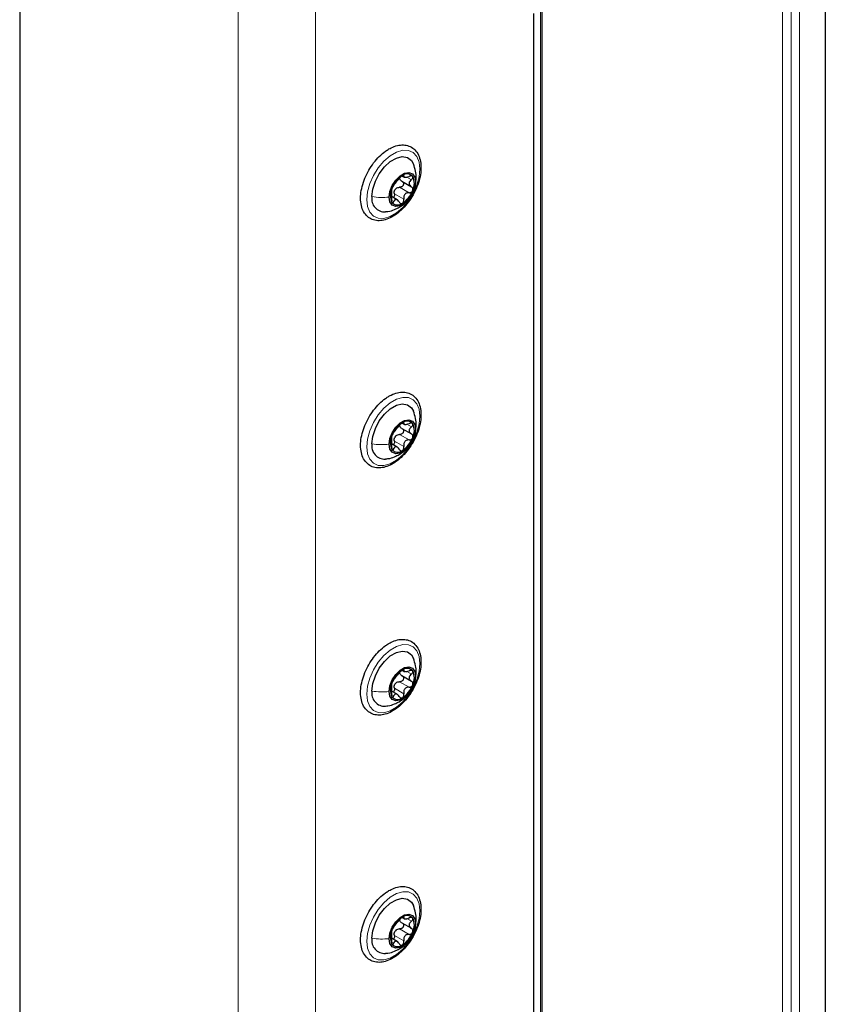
# Paper-space layout 'Blatt2' of a CAD drawing. Header units: millimetres. Extents: x 5 to 418, y 2 to 292.
# Tile 103 of 124: x 305 to 327, y 180 to 208. Entities that reach past the tile are written whole.
import ezdxf

# ---------------------------------------------------------------- set-up
doc = ezdxf.new("R2010")
doc.units = ezdxf.units.MM

psp = doc.layouts.new('Blatt2')

# ---------------------------------------------------------------- linework, layer by layer
at = {"color": 7, "linetype": 'Continuous', "lineweight": 25}
for p, q in [((305.144, 216.551), (305.144, 85.904)), ((327.3, 213.495), (327.3, 132.113)), ((319.511, 127.521), (319.511, 208.788)), ((319.286, 128.111), (319.286, 207.7)), ((315.653, 203.081), (315.915, 202.93)), ((315.664, 203.224), (315.713, 203.196)), ((315.523, 202.569), (315.373, 202.656)), ((315.897, 202.668), (315.919, 202.707)), ((315.653, 196.277), (315.915, 196.126)), ((315.664, 196.42), (315.713, 196.392)), ((315.523, 195.764), (315.373, 195.851)), ((315.897, 195.863), (315.919, 195.903)), ((315.653, 189.472), (315.915, 189.321)), ((315.658, 189.619), (315.713, 189.587)), ((315.523, 188.96), (315.373, 189.047)), ((315.897, 189.059), (315.919, 189.098)), ((315.653, 182.668), (315.915, 182.517)), ((315.664, 182.811), (315.713, 182.783)), ((315.523, 182.155), (315.373, 182.242)), ((315.897, 182.254), (315.919, 182.294))]:
    psp.add_line(p, q, dxfattribs=at)
at = {"color": 7, "linetype": 'Continuous', "lineweight": 18}
for p, q in [((311.154, 213.761), (311.154, 81.754)), ((313.275, 213.761), (313.275, 81.754)), ((326.121, 131.705), (326.121, 213.087)), ((326.357, 213.087), (326.357, 131.705)), ((326.593, 213.087), (326.593, 131.705)), ((327.3, 96.321), (327.3, 212.95)), ((319.463, 127.453), (319.463, 208.76)), ((315.683, 203.242), (315.707, 203.228)), ((315.79, 203.196), (315.917, 203.123)), ((316.045, 203.175), (316.031, 203.063)), ((315.448, 202.732), (315.707, 202.583)), ((315.593, 202.913), (315.852, 202.764)), ((315.367, 202.56), (315.433, 202.522)), ((315.683, 196.437), (315.707, 196.423)), ((315.79, 196.392), (315.917, 196.319)), ((316.045, 196.37), (316.031, 196.259)), ((315.593, 196.109), (315.852, 195.959)), ((315.367, 195.755), (315.433, 195.717)), ((315.448, 195.928), (315.707, 195.778)), ((315.683, 189.633), (315.707, 189.619)), ((315.79, 189.587), (315.917, 189.514)), ((316.045, 189.566), (316.031, 189.454)), ((315.593, 189.304), (315.852, 189.155)), ((315.367, 188.951), (315.433, 188.913)), ((315.448, 189.123), (315.707, 188.974)), ((315.683, 182.828), (315.707, 182.814)), ((315.79, 182.783), (315.917, 182.71)), ((316.045, 182.761), (316.031, 182.65)), ((315.593, 182.5), (315.852, 182.35)), ((315.367, 182.146), (315.433, 182.108)), ((315.448, 182.319), (315.707, 182.169))]:
    psp.add_line(p, q, dxfattribs=at)
at = {"color": 7, "linetype": 'Continuous', "lineweight": 18, "flags": 128}
for points in [[(316.151, 203.418), (316.13, 203.204), (316.067, 202.978), (315.967, 202.753), (315.835, 202.542), (315.679, 202.357), (315.508, 202.21), (315.332, 202.108), (315.161, 202.058), (315.005, 202.063), (314.873, 202.121), (314.773, 202.231), (314.711, 202.385), (314.69, 202.575), (314.711, 202.789), (314.773, 203.015), (314.873, 203.24), (315.005, 203.451), (315.161, 203.636), (315.332, 203.783), (315.508, 203.885), (315.679, 203.935), (315.835, 203.931), (315.967, 203.872), (316.067, 203.762), (316.13, 203.608), (316.151, 203.418)], [(316.151, 196.614), (316.13, 196.4), (316.067, 196.173), (315.967, 195.948), (315.835, 195.737), (315.679, 195.553), (315.508, 195.405), (315.332, 195.304), (315.161, 195.254), (315.005, 195.258), (314.873, 195.317), (314.773, 195.426), (314.711, 195.581), (314.69, 195.77), (314.711, 195.984), (314.773, 196.211), (314.873, 196.436), (315.005, 196.647), (315.161, 196.831), (315.332, 196.979), (315.508, 197.081), (315.679, 197.131), (315.835, 197.126), (315.967, 197.067), (316.067, 196.958), (316.13, 196.804), (316.151, 196.614)], [(316.151, 189.809), (316.13, 189.595), (316.067, 189.369), (315.967, 189.144), (315.835, 188.933), (315.679, 188.748), (315.508, 188.601), (315.332, 188.499), (315.161, 188.449), (315.005, 188.454), (314.873, 188.512), (314.773, 188.622), (314.711, 188.776), (314.69, 188.966), (314.711, 189.18), (314.773, 189.406), (314.873, 189.631), (315.005, 189.842), (315.161, 190.027), (315.332, 190.174), (315.508, 190.276), (315.679, 190.326), (315.835, 190.322), (315.967, 190.263), (316.067, 190.153), (316.13, 189.999), (316.151, 189.809)], [(316.151, 183.005), (316.13, 182.791), (316.067, 182.564), (315.967, 182.339), (315.835, 182.128), (315.679, 181.944), (315.508, 181.796), (315.332, 181.695), (315.161, 181.645), (315.005, 181.649), (314.873, 181.708), (314.773, 181.817), (314.711, 181.972), (314.69, 182.161), (314.711, 182.375), (314.773, 182.602), (314.873, 182.827), (315.005, 183.038), (315.161, 183.222), (315.332, 183.37), (315.508, 183.471), (315.679, 183.522), (315.835, 183.517), (315.967, 183.458), (316.067, 183.349), (316.13, 183.195), (316.151, 183.005)]]:
    psp.add_lwpolyline(points, dxfattribs=at)
at = {"color": 7, "linetype": 'Continuous', "lineweight": 25, "flags": 128}
for points in [[(314.831, 202.656), (314.855, 202.862), (314.925, 203.078), (315.034, 203.288), (315.176, 203.474), (315.336, 203.622), (315.504, 203.718), (315.665, 203.757), (315.806, 203.734), (315.916, 203.651), (315.972, 203.554)], [(315.305, 202.644), (315.327, 202.8), (315.39, 202.963), (315.486, 203.112), (315.605, 203.23), (315.731, 203.303), (315.849, 203.321), (315.946, 203.284), (316.009, 203.194), (316.031, 203.063)], [(316.031, 203.063), (316.009, 202.907), (315.946, 202.745), (315.849, 202.595), (315.731, 202.477), (315.605, 202.405), (315.486, 202.386), (315.39, 202.424), (315.327, 202.513), (315.305, 202.644)], [(314.831, 195.852), (314.855, 196.057), (314.925, 196.274), (315.034, 196.484), (315.176, 196.67), (315.336, 196.817), (315.504, 196.914), (315.665, 196.952), (315.806, 196.929), (315.916, 196.846), (315.972, 196.75)], [(315.305, 195.84), (315.327, 195.996), (315.39, 196.158), (315.486, 196.307), (315.605, 196.426), (315.731, 196.498), (315.849, 196.517), (315.946, 196.479), (316.009, 196.389), (316.031, 196.259)], [(316.031, 196.259), (316.009, 196.103), (315.946, 195.94), (315.849, 195.791), (315.731, 195.673), (315.605, 195.6), (315.486, 195.581), (315.39, 195.619), (315.327, 195.709), (315.305, 195.84)], [(314.831, 189.047), (314.855, 189.253), (314.925, 189.469), (315.034, 189.679), (315.176, 189.865), (315.336, 190.013), (315.504, 190.109), (315.665, 190.148), (315.806, 190.125), (315.916, 190.042), (315.972, 189.945)], [(315.305, 189.035), (315.327, 189.191), (315.39, 189.354), (315.486, 189.503), (315.605, 189.621), (315.731, 189.694), (315.849, 189.712), (315.946, 189.675), (316.009, 189.585), (316.031, 189.454)], [(316.031, 189.454), (316.009, 189.298), (315.946, 189.136), (315.849, 188.986), (315.731, 188.868), (315.605, 188.796), (315.486, 188.777), (315.39, 188.815), (315.327, 188.904), (315.305, 189.035)], [(314.831, 182.243), (314.855, 182.448), (314.925, 182.665), (315.034, 182.875), (315.176, 183.061), (315.336, 183.208), (315.504, 183.305), (315.665, 183.343), (315.806, 183.32), (315.916, 183.237), (315.972, 183.141)], [(315.305, 182.231), (315.327, 182.387), (315.39, 182.549), (315.486, 182.698), (315.605, 182.817), (315.731, 182.889), (315.849, 182.908), (315.946, 182.87), (316.009, 182.78), (316.031, 182.65)], [(316.031, 182.65), (316.009, 182.494), (315.946, 182.331), (315.849, 182.182), (315.731, 182.064), (315.605, 181.991), (315.486, 181.972), (315.39, 182.01), (315.327, 182.1), (315.305, 182.231)]]:
    psp.add_lwpolyline(points, dxfattribs=at)
at = {"color": 7, "linetype": 'Continuous', "lineweight": 25}
for centre, radius, start, end in [((315.798, 203.076), 0.205, 40.5328, 129.2482), ((316.054, 202.632), 0.716, 122.638, 159.7729), ((315.573, 203.019), 0.426, 333.4364, 26.5636), ((315.763, 202.689), 0.426, 153.4364, 206.5636), ((315.68, 202.699), 0.263, 135.2838, 147.1271), ((315.282, 203.076), 0.716, 302.638, 339.7729), ((315.181, 202.593), 0.355, 169.7453, 273.6168), ((315.538, 202.632), 0.205, 220.5328, 309.2482), ((316.054, 195.827), 0.716, 122.638, 159.7729), ((315.798, 196.271), 0.205, 40.5328, 129.2482), ((315.573, 196.214), 0.426, 333.4364, 26.5636), ((315.763, 195.884), 0.426, 153.4364, 206.5636), ((315.68, 195.895), 0.263, 135.2838, 147.1271), ((315.282, 196.271), 0.716, 302.638, 339.7729), ((315.181, 195.789), 0.355, 169.7453, 273.6168), ((315.538, 195.827), 0.205, 220.5328, 309.2482), ((316.054, 189.023), 0.716, 122.638, 159.7729), ((315.798, 189.467), 0.205, 40.5328, 129.2482), ((315.573, 189.41), 0.426, 333.4364, 26.5636), ((315.763, 189.08), 0.426, 153.4364, 206.5636), ((315.68, 189.09), 0.263, 135.2838, 147.1271), ((315.282, 189.467), 0.716, 302.638, 339.7729), ((315.181, 188.984), 0.355, 169.7453, 273.6168), ((315.538, 189.023), 0.205, 220.5328, 309.2482), ((316.054, 182.218), 0.716, 122.638, 159.7729), ((315.798, 182.662), 0.205, 40.5328, 129.2482), ((315.573, 182.605), 0.426, 333.4364, 26.5636), ((315.763, 182.275), 0.426, 153.4364, 206.5636), ((315.68, 182.286), 0.263, 135.2838, 147.1271), ((315.282, 182.662), 0.716, 302.638, 339.7729), ((315.181, 182.18), 0.355, 169.7453, 273.6168), ((315.538, 182.218), 0.205, 220.5328, 309.2482)]:
    psp.add_arc(centre, radius, start, end, dxfattribs=at)
for points, knots in [([(315.3, 203.968), (315.268, 203.948), (315.177, 203.892), (315.032, 203.768), (314.875, 203.589), (314.739, 203.384), (314.631, 203.164), (314.556, 202.938), (314.517, 202.716), (314.517, 202.507), (314.559, 202.32), (314.643, 202.166), (314.764, 202.056), (314.911, 201.997), (315.072, 201.989), (315.242, 202.027), (315.418, 202.111), (315.593, 202.239), (315.758, 202.404), (315.904, 202.599), (316.024, 202.813), (316.115, 203.038), (316.17, 203.263), (316.187, 203.479), (316.163, 203.677), (316.098, 203.846), (315.992, 203.977), (315.854, 204.058), (315.699, 204.088), (315.532, 204.07), (315.397, 204.022), (315.32, 203.979), (315.3, 203.968)], [0, 0, 0, 0, 0.018673, 0.053858, 0.088978, 0.124026, 0.159069, 0.19418, 0.229444, 0.26495, 0.300703, 0.336174, 0.3704, 0.403215, 0.435664, 0.4689, 0.503345, 0.538446, 0.573603, 0.608677, 0.643711, 0.678787, 0.713972, 0.749363, 0.785021, 0.82072, 0.8556, 0.888944, 0.92147, 0.95423, 0.98818, 1, 1, 1, 1]), ([(316.049, 203.174), (316.046, 203.235), (316.04, 203.364), (315.995, 203.489), (315.971, 203.556)], [0, 0, 0, 0, 0.4693672, 1, 1, 1, 1]), ([(315.433, 202.973), (315.44, 202.982), (315.452, 202.996), (315.475, 203.027), (315.495, 203.053), (315.518, 203.08), (315.548, 203.116), (315.566, 203.138), (315.578, 203.154)], [0, 0, 0, 0, 0.249219, 0.374357, 0.498947, 0.62402, 0.749767, 1, 1, 1, 1]), ([(315.668, 203.235), (315.66, 203.23), (315.643, 203.219), (315.618, 203.197), (315.595, 203.174), (315.584, 203.16), (315.578, 203.154)], [0, 0, 0, 0, 0.2499898, 0.4996108, 0.7491272, 1, 1, 1, 1]), ([(315.657, 203.079), (315.665, 203.074), (315.681, 203.063), (315.697, 203.038), (315.702, 203.009), (315.696, 202.978), (315.679, 202.949), (315.654, 202.928), (315.624, 202.915), (315.603, 202.914), (315.593, 202.913)], [0, 0, 0, 0, 0.125212, 0.249468, 0.37431, 0.49905, 0.623887, 0.749382, 0.874437, 1, 1, 1, 1]), ([(315.657, 203.079), (315.643, 203.088), (315.615, 203.106), (315.602, 203.135), (315.596, 203.149)], [0, 0, 0, 0, 0.500609, 1, 1, 1, 1]), ([(315.707, 203.228), (315.708, 203.232), (315.711, 203.241), (315.704, 203.247), (315.69, 203.246), (315.675, 203.239), (315.668, 203.235)], [0, 0, 0, 0, 0.249853, 0.499901, 0.750114, 1, 1, 1, 1]), ([(315.707, 203.228), (315.705, 203.218), (315.701, 203.204), (315.714, 203.194), (315.732, 203.19), (315.757, 203.19), (315.797, 203.196), (315.83, 203.207), (315.852, 203.215)], [0, 0, 0, 0, 0.24922, 0.374358, 0.498948, 0.624021, 0.749768, 1, 1, 1, 1]), ([(315.954, 203.209), (315.949, 203.214), (315.939, 203.224), (315.913, 203.228), (315.883, 203.225), (315.863, 203.218), (315.852, 203.215)], [0, 0, 0, 0, 0.249858, 0.499467, 0.749011, 1, 1, 1, 1]), ([(315.917, 203.123), (315.9, 203.109), (315.874, 203.087), (315.856, 203.051), (315.85, 203.022), (315.856, 202.994), (315.874, 202.959), (315.899, 202.941), (315.917, 202.929)], [0, 0, 0, 0, 0.249194, 0.37433, 0.498925, 0.624004, 0.749757, 1, 1, 1, 1]), ([(315.917, 203.123), (315.925, 203.13), (315.941, 203.143), (315.956, 203.167), (315.962, 203.191), (315.956, 203.203), (315.954, 203.209)], [0, 0, 0, 0, 0.249806, 0.5000545, 0.7503094, 1, 1, 1, 1]), ([(315.919, 202.707), (315.939, 202.739), (315.993, 202.829), (316.039, 202.99), (316.044, 203.116), (316.047, 203.174)], [0, 0, 0, 0, 0.226944, 0.643455, 1, 1, 1, 1]), ([(315.382, 202.879), (315.378, 202.869), (315.371, 202.85), (315.366, 202.827), (315.365, 202.811), (315.368, 202.808), (315.369, 202.807)], [0, 0, 0, 0, 0.250032, 0.499632, 0.749228, 1, 1, 1, 1]), ([(315.369, 202.613), (315.371, 202.636), (315.375, 202.67), (315.377, 202.716), (315.377, 202.748), (315.377, 202.774), (315.375, 202.799), (315.371, 202.804), (315.369, 202.807)], [0, 0, 0, 0, 0.249194, 0.37433, 0.498925, 0.624004, 0.749757, 1, 1, 1, 1]), ([(315.433, 202.973), (315.43, 202.968), (315.423, 202.96), (315.409, 202.937), (315.395, 202.91), (315.386, 202.889), (315.382, 202.879)], [0, 0, 0, 0, 0.249816, 0.4999076, 0.7501199, 1, 1, 1, 1]), ([(315.448, 202.732), (315.449, 202.722), (315.451, 202.7), (315.445, 202.668), (315.433, 202.643), (315.421, 202.633), (315.417, 202.63)], [0, 0, 0, 0, 0.278955, 0.555759, 0.833842, 1, 1, 1, 1]), ([(315.448, 202.732), (315.445, 202.751), (315.44, 202.789), (315.453, 202.824), (315.459, 202.842)], [0, 0, 0, 0, 0.500646, 1, 1, 1, 1]), ([(315.493, 202.884), (315.509, 202.894), (315.54, 202.913), (315.575, 202.913), (315.593, 202.913)], [0, 0, 0, 0, 0.4981104, 1, 1, 1, 1]), ([(315.852, 202.764), (315.83, 202.763), (315.797, 202.761), (315.757, 202.74), (315.732, 202.717), (315.715, 202.687), (315.701, 202.642), (315.705, 202.606), (315.707, 202.583)], [0, 0, 0, 0, 0.249219, 0.374357, 0.498947, 0.62402, 0.749767, 1, 1, 1, 1]), ([(315.852, 202.764), (315.863, 202.764), (315.883, 202.765), (315.913, 202.778), (315.939, 202.799), (315.949, 202.818), (315.954, 202.828)], [0, 0, 0, 0, 0.249816, 0.499908, 0.75012, 1, 1, 1, 1]), ([(315.954, 202.828), (315.956, 202.838), (315.962, 202.859), (315.956, 202.888), (315.941, 202.913), (315.925, 202.924), (315.917, 202.929)], [0, 0, 0, 0, 0.250032, 0.499632, 0.749228, 1, 1, 1, 1]), ([(315.369, 202.613), (315.368, 202.602), (315.365, 202.581), (315.366, 202.548), (315.371, 202.518), (315.378, 202.505), (315.382, 202.498)], [0, 0, 0, 0, 0.249806, 0.500054, 0.750309, 1, 1, 1, 1]), ([(315.382, 202.498), (315.386, 202.494), (315.395, 202.485), (315.409, 202.487), (315.423, 202.499), (315.43, 202.514), (315.433, 202.522)], [0, 0, 0, 0, 0.249858, 0.499467, 0.749011, 1, 1, 1, 1]), ([(315.578, 202.509), (315.566, 202.526), (315.548, 202.553), (315.518, 202.573), (315.496, 202.58), (315.475, 202.577), (315.452, 202.562), (315.44, 202.538), (315.433, 202.522)], [0, 0, 0, 0, 0.24922, 0.374358, 0.498948, 0.624021, 0.749768, 1, 1, 1, 1]), ([(315.578, 202.509), (315.584, 202.5), (315.595, 202.484), (315.618, 202.468), (315.643, 202.463), (315.66, 202.469), (315.668, 202.473)], [0, 0, 0, 0, 0.249853, 0.499901, 0.750114, 1, 1, 1, 1]), ([(315.581, 202.363), (315.643, 202.402), (315.721, 202.45), (315.779, 202.518), (315.79, 202.531)], [0, 0, 0, 0, 0.813012, 1, 1, 1, 1]), ([(315.668, 202.473), (315.675, 202.478), (315.69, 202.489), (315.704, 202.518), (315.711, 202.55), (315.708, 202.572), (315.707, 202.583)], [0, 0, 0, 0, 0.24999, 0.499611, 0.749127, 1, 1, 1, 1]), ([(315.205, 202.243), (315.227, 202.245), (315.313, 202.25), (315.441, 202.292), (315.539, 202.342), (315.581, 202.363)], [0, 0, 0, 0, 0.1699772, 0.6459134, 1, 1, 1, 1]), ([(315.3, 197.163), (315.268, 197.144), (315.177, 197.088), (315.032, 196.963), (314.875, 196.784), (314.739, 196.58), (314.631, 196.36), (314.556, 196.134), (314.517, 195.911), (314.517, 195.702), (314.559, 195.515), (314.643, 195.361), (314.764, 195.252), (314.911, 195.193), (315.072, 195.184), (315.242, 195.222), (315.418, 195.306), (315.593, 195.434), (315.758, 195.6), (315.904, 195.794), (316.024, 196.008), (316.115, 196.233), (316.17, 196.458), (316.187, 196.674), (316.163, 196.872), (316.098, 197.042), (315.992, 197.172), (315.854, 197.254), (315.699, 197.284), (315.532, 197.266), (315.397, 197.217), (315.32, 197.174), (315.3, 197.163)], [0, 0, 0, 0, 0.018673, 0.053858, 0.088978, 0.124026, 0.159069, 0.19418, 0.229444, 0.26495, 0.300703, 0.336174, 0.3704, 0.403215, 0.435664, 0.4689, 0.503345, 0.538446, 0.573603, 0.608677, 0.643711, 0.678787, 0.713972, 0.749363, 0.785021, 0.82072, 0.8556, 0.888944, 0.92147, 0.95423, 0.98818, 1, 1, 1, 1]), ([(316.049, 196.37), (316.046, 196.43), (316.04, 196.559), (315.995, 196.685), (315.971, 196.751)], [0, 0, 0, 0, 0.4693672, 1, 1, 1, 1]), ([(315.433, 196.168), (315.44, 196.178), (315.452, 196.192), (315.475, 196.223), (315.495, 196.249), (315.518, 196.276), (315.548, 196.311), (315.566, 196.334), (315.578, 196.349)], [0, 0, 0, 0, 0.249219, 0.374357, 0.498947, 0.62402, 0.749767, 1, 1, 1, 1]), ([(315.668, 196.43), (315.66, 196.425), (315.643, 196.415), (315.618, 196.393), (315.595, 196.37), (315.584, 196.356), (315.578, 196.349)], [0, 0, 0, 0, 0.2499898, 0.4996108, 0.7491272, 1, 1, 1, 1]), ([(315.657, 196.274), (315.665, 196.269), (315.681, 196.259), (315.697, 196.234), (315.702, 196.204), (315.696, 196.173), (315.679, 196.145), (315.654, 196.123), (315.624, 196.11), (315.603, 196.109), (315.593, 196.109)], [0, 0, 0, 0, 0.125212, 0.249468, 0.37431, 0.49905, 0.623887, 0.749382, 0.874437, 1, 1, 1, 1]), ([(315.657, 196.274), (315.643, 196.283), (315.615, 196.301), (315.602, 196.33), (315.596, 196.344)], [0, 0, 0, 0, 0.500609, 1, 1, 1, 1]), ([(315.707, 196.423), (315.708, 196.428), (315.711, 196.436), (315.704, 196.442), (315.69, 196.442), (315.675, 196.434), (315.668, 196.43)], [0, 0, 0, 0, 0.249853, 0.499901, 0.750114, 1, 1, 1, 1]), ([(315.707, 196.423), (315.705, 196.414), (315.701, 196.4), (315.714, 196.39), (315.732, 196.386), (315.757, 196.386), (315.797, 196.391), (315.83, 196.403), (315.852, 196.41)], [0, 0, 0, 0, 0.24922, 0.374358, 0.498948, 0.624021, 0.749768, 1, 1, 1, 1]), ([(315.954, 196.405), (315.949, 196.41), (315.939, 196.419), (315.913, 196.424), (315.883, 196.421), (315.863, 196.414), (315.852, 196.41)], [0, 0, 0, 0, 0.249858, 0.499467, 0.749011, 1, 1, 1, 1]), ([(315.917, 196.319), (315.9, 196.304), (315.874, 196.282), (315.856, 196.246), (315.85, 196.217), (315.856, 196.189), (315.874, 196.154), (315.899, 196.137), (315.917, 196.125)], [0, 0, 0, 0, 0.249194, 0.37433, 0.498925, 0.624004, 0.749757, 1, 1, 1, 1]), ([(315.917, 196.319), (315.925, 196.325), (315.941, 196.339), (315.956, 196.362), (315.962, 196.386), (315.956, 196.399), (315.954, 196.405)], [0, 0, 0, 0, 0.249806, 0.5000545, 0.7503094, 1, 1, 1, 1]), ([(315.919, 195.903), (315.939, 195.935), (315.993, 196.025), (316.039, 196.185), (316.044, 196.311), (316.047, 196.37)], [0, 0, 0, 0, 0.226944, 0.643455, 1, 1, 1, 1]), ([(315.382, 196.075), (315.378, 196.065), (315.371, 196.045), (315.366, 196.022), (315.365, 196.007), (315.368, 196.004), (315.369, 196.003)], [0, 0, 0, 0, 0.250032, 0.499632, 0.749228, 1, 1, 1, 1]), ([(315.369, 195.809), (315.371, 195.832), (315.375, 195.866), (315.377, 195.912), (315.377, 195.944), (315.377, 195.969), (315.375, 195.994), (315.371, 195.999), (315.369, 196.003)], [0, 0, 0, 0, 0.249194, 0.37433, 0.498925, 0.624004, 0.749757, 1, 1, 1, 1]), ([(315.433, 196.168), (315.43, 196.164), (315.423, 196.155), (315.409, 196.133), (315.395, 196.105), (315.386, 196.085), (315.382, 196.075)], [0, 0, 0, 0, 0.249816, 0.4999076, 0.7501199, 1, 1, 1, 1]), ([(315.448, 195.928), (315.445, 195.947), (315.44, 195.984), (315.453, 196.02), (315.459, 196.037)], [0, 0, 0, 0, 0.500646, 1, 1, 1, 1]), ([(315.493, 196.08), (315.509, 196.089), (315.54, 196.108), (315.575, 196.109), (315.593, 196.109)], [0, 0, 0, 0, 0.4981104, 1, 1, 1, 1]), ([(315.852, 195.959), (315.83, 195.958), (315.797, 195.957), (315.757, 195.935), (315.732, 195.912), (315.715, 195.882), (315.701, 195.837), (315.705, 195.802), (315.707, 195.778)], [0, 0, 0, 0, 0.249219, 0.374357, 0.498947, 0.62402, 0.749767, 1, 1, 1, 1]), ([(315.852, 195.959), (315.863, 195.96), (315.883, 195.96), (315.913, 195.973), (315.939, 195.995), (315.949, 196.014), (315.954, 196.024)], [0, 0, 0, 0, 0.249816, 0.499908, 0.75012, 1, 1, 1, 1]), ([(315.954, 196.024), (315.956, 196.034), (315.962, 196.054), (315.956, 196.084), (315.941, 196.109), (315.925, 196.119), (315.917, 196.125)], [0, 0, 0, 0, 0.250032, 0.499632, 0.749228, 1, 1, 1, 1]), ([(315.369, 195.809), (315.368, 195.798), (315.365, 195.777), (315.366, 195.744), (315.371, 195.713), (315.378, 195.7), (315.382, 195.694)], [0, 0, 0, 0, 0.249806, 0.500054, 0.750309, 1, 1, 1, 1]), ([(315.382, 195.694), (315.386, 195.689), (315.395, 195.68), (315.409, 195.683), (315.423, 195.695), (315.43, 195.71), (315.433, 195.717)], [0, 0, 0, 0, 0.249858, 0.499467, 0.749011, 1, 1, 1, 1]), ([(315.448, 195.928), (315.449, 195.917), (315.451, 195.895), (315.445, 195.863), (315.433, 195.838), (315.421, 195.829), (315.417, 195.825)], [0, 0, 0, 0, 0.278955, 0.555759, 0.833842, 1, 1, 1, 1]), ([(315.578, 195.704), (315.566, 195.722), (315.548, 195.748), (315.518, 195.768), (315.496, 195.775), (315.475, 195.772), (315.452, 195.757), (315.44, 195.733), (315.433, 195.717)], [0, 0, 0, 0, 0.24922, 0.374358, 0.498948, 0.624021, 0.749768, 1, 1, 1, 1]), ([(315.578, 195.704), (315.584, 195.696), (315.595, 195.679), (315.618, 195.664), (315.643, 195.658), (315.66, 195.665), (315.668, 195.668)], [0, 0, 0, 0, 0.249853, 0.499901, 0.750114, 1, 1, 1, 1]), ([(315.581, 195.559), (315.643, 195.598), (315.721, 195.645), (315.779, 195.714), (315.79, 195.727)], [0, 0, 0, 0, 0.813012, 1, 1, 1, 1]), ([(315.668, 195.668), (315.675, 195.674), (315.69, 195.685), (315.704, 195.713), (315.711, 195.746), (315.708, 195.767), (315.707, 195.778)], [0, 0, 0, 0, 0.24999, 0.499611, 0.749127, 1, 1, 1, 1]), ([(315.205, 195.439), (315.227, 195.44), (315.313, 195.446), (315.441, 195.487), (315.539, 195.537), (315.581, 195.559)], [0, 0, 0, 0, 0.1699772, 0.6459134, 1, 1, 1, 1]), ([(315.3, 190.359), (315.268, 190.339), (315.177, 190.283), (315.032, 190.159), (314.875, 189.98), (314.739, 189.775), (314.631, 189.555), (314.556, 189.329), (314.517, 189.107), (314.517, 188.898), (314.559, 188.711), (314.643, 188.557), (314.764, 188.447), (314.911, 188.388), (315.072, 188.38), (315.242, 188.418), (315.418, 188.502), (315.593, 188.63), (315.758, 188.795), (315.904, 188.99), (316.024, 189.204), (316.115, 189.429), (316.17, 189.654), (316.187, 189.87), (316.163, 190.068), (316.098, 190.237), (315.992, 190.368), (315.854, 190.449), (315.699, 190.479), (315.532, 190.461), (315.397, 190.413), (315.32, 190.37), (315.3, 190.359)], [0, 0, 0, 0, 0.018673, 0.053858, 0.088978, 0.124026, 0.159069, 0.19418, 0.229444, 0.26495, 0.300703, 0.336174, 0.3704, 0.403215, 0.435664, 0.4689, 0.503345, 0.538446, 0.573603, 0.608677, 0.643711, 0.678787, 0.713972, 0.749363, 0.785021, 0.82072, 0.8556, 0.888944, 0.92147, 0.95423, 0.98818, 1, 1, 1, 1]), ([(316.049, 189.565), (316.046, 189.626), (316.04, 189.755), (315.995, 189.88), (315.971, 189.947)], [0, 0, 0, 0, 0.469367, 1, 1, 1, 1]), ([(315.433, 189.364), (315.44, 189.373), (315.452, 189.387), (315.475, 189.418), (315.495, 189.444), (315.518, 189.471), (315.548, 189.507), (315.566, 189.529), (315.578, 189.545)], [0, 0, 0, 0, 0.249219, 0.374357, 0.498947, 0.62402, 0.749767, 1, 1, 1, 1]), ([(315.668, 189.626), (315.66, 189.621), (315.643, 189.61), (315.618, 189.588), (315.595, 189.565), (315.584, 189.551), (315.578, 189.545)], [0, 0, 0, 0, 0.24999, 0.499611, 0.749127, 1, 1, 1, 1]), ([(315.657, 189.47), (315.665, 189.465), (315.681, 189.454), (315.697, 189.429), (315.702, 189.4), (315.696, 189.369), (315.679, 189.34), (315.654, 189.319), (315.624, 189.306), (315.603, 189.305), (315.593, 189.304)], [0, 0, 0, 0, 0.125212, 0.249468, 0.37431, 0.49905, 0.623887, 0.749382, 0.874437, 1, 1, 1, 1]), ([(315.657, 189.47), (315.643, 189.479), (315.615, 189.497), (315.602, 189.526), (315.596, 189.54)], [0, 0, 0, 0, 0.500609, 1, 1, 1, 1]), ([(315.707, 189.619), (315.708, 189.623), (315.711, 189.632), (315.704, 189.638), (315.69, 189.637), (315.675, 189.629), (315.668, 189.626)], [0, 0, 0, 0, 0.249853, 0.499901, 0.750114, 1, 1, 1, 1]), ([(315.707, 189.619), (315.705, 189.609), (315.701, 189.595), (315.714, 189.585), (315.732, 189.581), (315.757, 189.581), (315.797, 189.587), (315.83, 189.598), (315.852, 189.606)], [0, 0, 0, 0, 0.24922, 0.374358, 0.498948, 0.624021, 0.749768, 1, 1, 1, 1]), ([(315.954, 189.6), (315.949, 189.605), (315.939, 189.615), (315.913, 189.619), (315.883, 189.616), (315.863, 189.609), (315.852, 189.606)], [0, 0, 0, 0, 0.249858, 0.499467, 0.749011, 1, 1, 1, 1]), ([(315.917, 189.514), (315.9, 189.5), (315.874, 189.478), (315.856, 189.442), (315.85, 189.413), (315.856, 189.385), (315.874, 189.35), (315.899, 189.332), (315.917, 189.32)], [0, 0, 0, 0, 0.2491937, 0.3743301, 0.4989253, 0.6240038, 0.7497569, 1, 1, 1, 1]), ([(315.917, 189.514), (315.925, 189.521), (315.941, 189.534), (315.956, 189.558), (315.962, 189.582), (315.956, 189.594), (315.954, 189.6)], [0, 0, 0, 0, 0.249806, 0.500054, 0.750309, 1, 1, 1, 1]), ([(315.919, 189.098), (315.939, 189.13), (315.993, 189.22), (316.039, 189.381), (316.044, 189.507), (316.047, 189.565)], [0, 0, 0, 0, 0.226944, 0.643455, 1, 1, 1, 1]), ([(315.382, 189.27), (315.378, 189.26), (315.371, 189.241), (315.366, 189.218), (315.365, 189.202), (315.368, 189.199), (315.369, 189.198)], [0, 0, 0, 0, 0.250032, 0.4996317, 0.7492275, 1, 1, 1, 1]), ([(315.369, 189.004), (315.371, 189.027), (315.375, 189.061), (315.377, 189.107), (315.377, 189.139), (315.377, 189.165), (315.375, 189.19), (315.371, 189.195), (315.369, 189.198)], [0, 0, 0, 0, 0.249194, 0.37433, 0.498925, 0.624004, 0.749757, 1, 1, 1, 1]), ([(315.433, 189.364), (315.43, 189.359), (315.423, 189.351), (315.409, 189.328), (315.395, 189.301), (315.386, 189.28), (315.382, 189.27)], [0, 0, 0, 0, 0.249816, 0.4999076, 0.7501199, 1, 1, 1, 1]), ([(315.448, 189.123), (315.445, 189.142), (315.44, 189.18), (315.453, 189.215), (315.459, 189.233)], [0, 0, 0, 0, 0.500646, 1, 1, 1, 1]), ([(315.493, 189.275), (315.509, 189.285), (315.54, 189.304), (315.575, 189.304), (315.593, 189.304)], [0, 0, 0, 0, 0.49811, 1, 1, 1, 1]), ([(315.852, 189.155), (315.863, 189.155), (315.883, 189.156), (315.913, 189.169), (315.939, 189.19), (315.949, 189.209), (315.954, 189.219)], [0, 0, 0, 0, 0.249816, 0.4999076, 0.7501199, 1, 1, 1, 1]), ([(315.954, 189.219), (315.956, 189.229), (315.962, 189.25), (315.956, 189.279), (315.941, 189.304), (315.925, 189.315), (315.917, 189.32)], [0, 0, 0, 0, 0.250032, 0.499632, 0.749228, 1, 1, 1, 1]), ([(315.369, 189.004), (315.368, 188.993), (315.365, 188.972), (315.366, 188.939), (315.371, 188.909), (315.378, 188.896), (315.382, 188.889)], [0, 0, 0, 0, 0.249806, 0.5000545, 0.7503094, 1, 1, 1, 1]), ([(315.382, 188.889), (315.386, 188.885), (315.395, 188.876), (315.409, 188.878), (315.423, 188.89), (315.43, 188.905), (315.433, 188.913)], [0, 0, 0, 0, 0.249858, 0.499467, 0.749011, 1, 1, 1, 1]), ([(315.448, 189.123), (315.449, 189.113), (315.451, 189.091), (315.445, 189.059), (315.433, 189.034), (315.421, 189.024), (315.417, 189.021)], [0, 0, 0, 0, 0.278955, 0.555759, 0.833842, 1, 1, 1, 1]), ([(315.578, 188.9), (315.566, 188.917), (315.548, 188.944), (315.518, 188.964), (315.496, 188.971), (315.475, 188.968), (315.452, 188.953), (315.44, 188.929), (315.433, 188.913)], [0, 0, 0, 0, 0.24922, 0.374358, 0.498948, 0.624021, 0.749768, 1, 1, 1, 1]), ([(315.578, 188.9), (315.584, 188.891), (315.595, 188.875), (315.618, 188.859), (315.643, 188.854), (315.66, 188.86), (315.668, 188.864)], [0, 0, 0, 0, 0.249853, 0.499901, 0.750114, 1, 1, 1, 1]), ([(315.581, 188.754), (315.643, 188.793), (315.721, 188.841), (315.779, 188.909), (315.79, 188.922)], [0, 0, 0, 0, 0.813012, 1, 1, 1, 1]), ([(315.668, 188.864), (315.675, 188.869), (315.69, 188.88), (315.704, 188.909), (315.711, 188.941), (315.708, 188.963), (315.707, 188.974)], [0, 0, 0, 0, 0.24999, 0.499611, 0.749127, 1, 1, 1, 1]), ([(315.852, 189.155), (315.83, 189.154), (315.797, 189.152), (315.757, 189.131), (315.732, 189.108), (315.715, 189.078), (315.701, 189.033), (315.705, 188.997), (315.707, 188.974)], [0, 0, 0, 0, 0.249219, 0.374357, 0.498947, 0.62402, 0.749767, 1, 1, 1, 1]), ([(315.205, 188.634), (315.227, 188.636), (315.313, 188.641), (315.441, 188.683), (315.539, 188.733), (315.581, 188.754)], [0, 0, 0, 0, 0.169977, 0.645913, 1, 1, 1, 1]), ([(315.3, 183.554), (315.268, 183.535), (315.177, 183.479), (315.032, 183.354), (314.875, 183.175), (314.739, 182.971), (314.631, 182.751), (314.556, 182.525), (314.517, 182.302), (314.517, 182.093), (314.559, 181.906), (314.643, 181.752), (314.764, 181.643), (314.911, 181.584), (315.072, 181.575), (315.242, 181.613), (315.418, 181.697), (315.593, 181.825), (315.758, 181.991), (315.904, 182.185), (316.024, 182.399), (316.115, 182.624), (316.17, 182.849), (316.187, 183.065), (316.163, 183.263), (316.098, 183.433), (315.992, 183.563), (315.854, 183.645), (315.699, 183.675), (315.532, 183.657), (315.397, 183.608), (315.32, 183.565), (315.3, 183.554)], [0, 0, 0, 0, 0.018673, 0.053858, 0.088978, 0.124026, 0.159069, 0.19418, 0.229444, 0.26495, 0.300703, 0.336174, 0.3704, 0.403215, 0.435664, 0.4689, 0.503345, 0.538446, 0.573603, 0.608677, 0.643711, 0.678787, 0.713972, 0.749363, 0.785021, 0.82072, 0.8556, 0.888944, 0.92147, 0.95423, 0.98818, 1, 1, 1, 1]), ([(316.049, 182.761), (316.046, 182.821), (316.04, 182.95), (315.995, 183.076), (315.971, 183.142)], [0, 0, 0, 0, 0.469367, 1, 1, 1, 1]), ([(315.433, 182.559), (315.44, 182.568), (315.452, 182.583), (315.475, 182.614), (315.495, 182.64), (315.518, 182.667), (315.548, 182.702), (315.566, 182.725), (315.578, 182.74)], [0, 0, 0, 0, 0.249219, 0.374357, 0.498947, 0.62402, 0.749767, 1, 1, 1, 1]), ([(315.668, 182.821), (315.66, 182.816), (315.643, 182.806), (315.618, 182.784), (315.595, 182.761), (315.584, 182.747), (315.578, 182.74)], [0, 0, 0, 0, 0.24999, 0.499611, 0.749127, 1, 1, 1, 1]), ([(315.657, 182.665), (315.643, 182.674), (315.615, 182.692), (315.602, 182.721), (315.596, 182.735)], [0, 0, 0, 0, 0.500609, 1, 1, 1, 1]), ([(315.707, 182.814), (315.708, 182.819), (315.711, 182.827), (315.704, 182.833), (315.69, 182.832), (315.675, 182.825), (315.668, 182.821)], [0, 0, 0, 0, 0.249853, 0.499901, 0.750114, 1, 1, 1, 1]), ([(315.707, 182.814), (315.705, 182.805), (315.701, 182.791), (315.714, 182.781), (315.732, 182.776), (315.757, 182.777), (315.797, 182.782), (315.83, 182.794), (315.852, 182.801)], [0, 0, 0, 0, 0.24922, 0.374358, 0.498948, 0.624021, 0.749768, 1, 1, 1, 1]), ([(315.954, 182.796), (315.949, 182.801), (315.939, 182.81), (315.913, 182.815), (315.883, 182.812), (315.863, 182.805), (315.852, 182.801)], [0, 0, 0, 0, 0.249858, 0.499467, 0.749011, 1, 1, 1, 1]), ([(315.917, 182.71), (315.9, 182.695), (315.874, 182.673), (315.856, 182.637), (315.85, 182.608), (315.856, 182.58), (315.874, 182.545), (315.899, 182.528), (315.917, 182.516)], [0, 0, 0, 0, 0.2491937, 0.3743301, 0.4989253, 0.6240038, 0.7497569, 1, 1, 1, 1]), ([(315.917, 182.71), (315.925, 182.716), (315.941, 182.73), (315.956, 182.753), (315.962, 182.777), (315.956, 182.79), (315.954, 182.796)], [0, 0, 0, 0, 0.249806, 0.500054, 0.750309, 1, 1, 1, 1]), ([(315.919, 182.294), (315.939, 182.326), (315.993, 182.416), (316.039, 182.576), (316.044, 182.702), (316.047, 182.761)], [0, 0, 0, 0, 0.226944, 0.643455, 1, 1, 1, 1]), ([(315.382, 182.466), (315.378, 182.456), (315.371, 182.436), (315.366, 182.413), (315.365, 182.398), (315.368, 182.395), (315.369, 182.394)], [0, 0, 0, 0, 0.250032, 0.4996317, 0.7492275, 1, 1, 1, 1]), ([(315.433, 182.559), (315.43, 182.555), (315.423, 182.546), (315.409, 182.524), (315.395, 182.496), (315.386, 182.476), (315.382, 182.466)], [0, 0, 0, 0, 0.249816, 0.4999076, 0.7501199, 1, 1, 1, 1]), ([(315.448, 182.319), (315.445, 182.338), (315.44, 182.375), (315.453, 182.411), (315.459, 182.428)], [0, 0, 0, 0, 0.500646, 1, 1, 1, 1]), ([(315.493, 182.471), (315.509, 182.48), (315.54, 182.499), (315.575, 182.5), (315.593, 182.5)], [0, 0, 0, 0, 0.49811, 1, 1, 1, 1]), ([(315.657, 182.665), (315.665, 182.66), (315.681, 182.65), (315.697, 182.625), (315.702, 182.595), (315.696, 182.564), (315.679, 182.536), (315.654, 182.514), (315.624, 182.501), (315.603, 182.5), (315.593, 182.5)], [0, 0, 0, 0, 0.125212, 0.249468, 0.37431, 0.49905, 0.623887, 0.749382, 0.874437, 1, 1, 1, 1]), ([(315.852, 182.35), (315.863, 182.351), (315.883, 182.351), (315.913, 182.364), (315.939, 182.386), (315.949, 182.405), (315.954, 182.415)], [0, 0, 0, 0, 0.249816, 0.4999076, 0.7501199, 1, 1, 1, 1]), ([(315.954, 182.415), (315.956, 182.425), (315.962, 182.445), (315.956, 182.475), (315.941, 182.5), (315.925, 182.51), (315.917, 182.516)], [0, 0, 0, 0, 0.250032, 0.499632, 0.749228, 1, 1, 1, 1]), ([(315.369, 182.2), (315.368, 182.189), (315.365, 182.168), (315.366, 182.135), (315.371, 182.104), (315.378, 182.091), (315.382, 182.085)], [0, 0, 0, 0, 0.249806, 0.5000545, 0.7503094, 1, 1, 1, 1]), ([(315.369, 182.2), (315.371, 182.222), (315.375, 182.257), (315.377, 182.303), (315.377, 182.335), (315.377, 182.36), (315.375, 182.385), (315.371, 182.39), (315.369, 182.394)], [0, 0, 0, 0, 0.249194, 0.37433, 0.498925, 0.624004, 0.749757, 1, 1, 1, 1]), ([(315.448, 182.319), (315.449, 182.308), (315.451, 182.286), (315.445, 182.254), (315.433, 182.229), (315.421, 182.22), (315.417, 182.216)], [0, 0, 0, 0, 0.278955, 0.555759, 0.833842, 1, 1, 1, 1]), ([(315.578, 182.095), (315.566, 182.113), (315.548, 182.139), (315.518, 182.159), (315.496, 182.166), (315.475, 182.163), (315.452, 182.148), (315.44, 182.124), (315.433, 182.108)], [0, 0, 0, 0, 0.24922, 0.374358, 0.498948, 0.624021, 0.749768, 1, 1, 1, 1]), ([(315.668, 182.059), (315.675, 182.065), (315.69, 182.076), (315.704, 182.104), (315.711, 182.137), (315.708, 182.158), (315.707, 182.169)], [0, 0, 0, 0, 0.24999, 0.499611, 0.749127, 1, 1, 1, 1]), ([(315.852, 182.35), (315.83, 182.349), (315.797, 182.348), (315.757, 182.326), (315.732, 182.303), (315.715, 182.273), (315.701, 182.228), (315.705, 182.193), (315.707, 182.169)], [0, 0, 0, 0, 0.249219, 0.374357, 0.498947, 0.62402, 0.749767, 1, 1, 1, 1]), ([(315.205, 181.83), (315.227, 181.831), (315.313, 181.837), (315.441, 181.878), (315.539, 181.928), (315.581, 181.95)], [0, 0, 0, 0, 0.169977, 0.645913, 1, 1, 1, 1]), ([(315.382, 182.085), (315.386, 182.08), (315.395, 182.071), (315.409, 182.074), (315.423, 182.086), (315.43, 182.101), (315.433, 182.108)], [0, 0, 0, 0, 0.249858, 0.499467, 0.749011, 1, 1, 1, 1]), ([(315.578, 182.095), (315.584, 182.087), (315.595, 182.07), (315.618, 182.055), (315.643, 182.049), (315.66, 182.056), (315.668, 182.059)], [0, 0, 0, 0, 0.249853, 0.499901, 0.750114, 1, 1, 1, 1]), ([(315.581, 181.95), (315.643, 181.988), (315.721, 182.036), (315.779, 182.105), (315.79, 182.118)], [0, 0, 0, 0, 0.813012, 1, 1, 1, 1])]:
    psp.add_open_spline(points, degree=3, knots=knots, dxfattribs=at)
at = {"color": 7, "linetype": 'Continuous', "lineweight": 18}
for points in [[(314.831, 202.656), (314.909, 202.646), (315.066, 202.626), (315.225, 202.638), (315.305, 202.644)], [(314.831, 195.852), (314.909, 195.842), (315.066, 195.822), (315.225, 195.834), (315.305, 195.84)], [(314.831, 189.047), (314.909, 189.037), (315.066, 189.017), (315.225, 189.029), (315.305, 189.035)], [(314.831, 182.243), (314.909, 182.233), (315.066, 182.213), (315.225, 182.225), (315.305, 182.231)]]:
    psp.add_open_spline(points, degree=3, dxfattribs=at)

doc.saveas('drawing.dxf')
